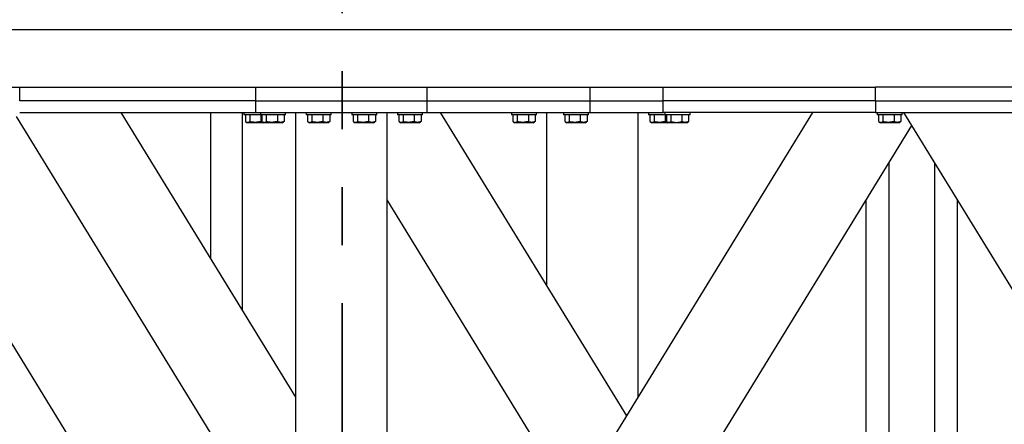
# Model space of a CAD drawing. Header units: millimetres. Extents: x 5 to 589, y 5 to 415.
# Tile 31 of 120: x 104.66 to 126.23, y 337.48 to 346.34. Entities that reach past the tile are written whole.
import ezdxf

# ---------------------------------------------------------------- set-up
doc = ezdxf.new("R2010")
doc.units = ezdxf.units.MM
doc.linetypes.add('PHANTOM', pattern=[12.7, 6.35, -1.27, 1.27, -1.27, 1.27, -1.27])
doc.layers.add('TRAIT-FORT', color=4, linetype='Continuous', lineweight=25)

msp = doc.modelspace()

# ---------------------------------------------------------------- linework, layer by layer
at = {"color": 7, "linetype": 'PHANTOM', "lineweight": 35}
msp.add_line((111.726, 403.636), (111.726, 306.051), dxfattribs=at)
at = {"layer": 'TRAIT-FORT', "color": 4, "linetype": 'Continuous', "lineweight": 25}
for p, q in [((86.682, 346.126), (139.232, 346.126)), ((102.507, 344.863), (123.407, 344.863)), ((104.657, 344.563), (104.657, 344.863)), ((109.832, 344.563), (109.832, 344.863)), ((113.582, 344.563), (113.582, 344.863)), ((117.157, 344.563), (117.157, 344.863)), ((118.757, 344.563), (118.757, 344.863)), ((123.407, 344.563), (123.407, 344.863)), ((129.657, 344.863), (123.407, 344.863)), ((109.832, 344.563), (104.657, 344.563)), ((109.832, 344.313), (109.832, 344.563)), ((109.832, 344.563), (113.582, 344.563)), ((113.582, 344.313), (113.582, 344.563)), ((113.582, 344.563), (117.157, 344.563)), ((117.157, 344.313), (117.157, 344.563)), ((117.157, 344.563), (118.757, 344.563)), ((123.407, 344.563), (118.757, 344.563)), ((118.757, 344.313), (118.757, 344.563)), ((123.407, 344.563), (123.407, 344.313)), ((123.407, 344.563), (129.657, 344.563)), ((104.657, 344.313), (109.832, 344.313)), ((110.707, 338.076), (106.879, 344.313)), ((108.839, 344.313), (108.839, 341.12)), ((109.539, 339.98), (109.539, 344.313)), ((109.569, 344.313), (109.569, 344.263)), ((109.832, 344.313), (113.582, 344.313)), ((109.932, 344.313), (109.932, 344.263)), ((110.482, 344.263), (110.482, 344.313)), ((110.707, 331.813), (110.707, 344.313)), ((110.932, 344.313), (110.932, 344.263)), ((111.482, 344.263), (111.482, 344.313)), ((111.932, 344.313), (111.932, 344.263)), ((112.482, 344.263), (112.482, 344.313)), ((112.707, 331.813), (112.707, 344.313)), ((112.932, 344.313), (112.932, 344.263)), ((113.257, 330.012), (122.035, 344.313)), ((113.482, 344.263), (113.482, 344.313)), ((113.582, 344.313), (117.157, 344.313)), ((117.957, 337.669), (113.879, 344.313)), ((115.432, 344.313), (115.432, 344.263)), ((115.982, 344.263), (115.982, 344.313)), ((116.207, 340.52), (116.207, 344.313)), ((116.569, 344.313), (116.569, 344.263)), ((117.119, 344.263), (117.119, 344.313)), ((117.157, 344.313), (118.757, 344.313)), ((118.207, 338.076), (118.207, 344.313)), ((118.432, 344.313), (118.432, 344.263)), ((123.407, 344.313), (118.757, 344.313)), ((118.794, 344.313), (118.794, 344.263)), ((119.344, 344.263), (119.344, 344.313)), ((123.407, 344.313), (129.657, 344.313)), ((123.444, 344.313), (123.444, 344.263)), ((123.994, 344.263), (123.994, 344.313)), ((135.157, 326.188), (124.032, 344.313)), ((110.707, 334.253), (104.588, 344.222)), ((109.932, 344.263), (109.569, 344.263)), ((109.601, 344.263), (109.601, 344.114)), ((109.613, 344.105), (109.643, 344.088)), ((109.696, 344.263), (109.696, 344.114)), ((110.482, 344.263), (109.932, 344.263)), ((109.94, 344.263), (109.94, 344.114)), ((109.963, 344.263), (109.963, 344.114)), ((109.976, 344.105), (110.005, 344.088)), ((110.059, 344.263), (110.059, 344.114)), ((110.302, 344.263), (110.302, 344.114)), ((110.409, 344.088), (110.438, 344.105)), ((110.45, 344.114), (110.438, 344.106)), ((110.45, 344.263), (110.45, 344.114)), ((111.482, 344.263), (110.932, 344.263)), ((110.963, 344.263), (110.963, 344.114)), ((110.976, 344.105), (111.005, 344.088)), ((111.059, 344.263), (111.059, 344.114)), ((111.302, 344.263), (111.302, 344.114)), ((111.409, 344.088), (111.438, 344.105)), ((111.45, 344.114), (111.438, 344.106)), ((111.45, 344.263), (111.45, 344.114)), ((112.482, 344.263), (111.932, 344.263)), ((111.963, 344.263), (111.963, 344.114)), ((111.976, 344.105), (112.005, 344.088)), ((112.059, 344.263), (112.059, 344.114)), ((112.302, 344.263), (112.302, 344.114)), ((112.409, 344.088), (112.438, 344.105)), ((112.45, 344.114), (112.438, 344.106)), ((112.45, 344.263), (112.45, 344.114)), ((113.482, 344.263), (112.932, 344.263)), ((112.963, 344.263), (112.963, 344.114)), ((112.976, 344.105), (113.005, 344.088)), ((113.059, 344.263), (113.059, 344.114)), ((113.302, 344.263), (113.302, 344.114)), ((113.409, 344.088), (113.438, 344.105)), ((113.45, 344.114), (113.438, 344.106)), ((113.45, 344.263), (113.45, 344.114)), ((115.982, 344.263), (115.432, 344.263)), ((115.463, 344.263), (115.463, 344.114)), ((115.476, 344.105), (115.505, 344.088)), ((115.559, 344.263), (115.559, 344.114)), ((115.802, 344.263), (115.802, 344.114)), ((115.909, 344.088), (115.938, 344.105)), ((115.95, 344.114), (115.938, 344.106)), ((115.95, 344.263), (115.95, 344.114)), ((117.119, 344.263), (116.569, 344.263)), ((116.601, 344.263), (116.601, 344.114)), ((116.613, 344.105), (116.643, 344.088)), ((116.696, 344.263), (116.696, 344.114)), ((116.94, 344.263), (116.94, 344.114)), ((117.046, 344.088), (117.076, 344.105)), ((117.088, 344.114), (117.075, 344.106)), ((117.088, 344.263), (117.088, 344.114)), ((118.794, 344.263), (118.432, 344.263)), ((118.463, 344.263), (118.463, 344.114)), ((118.476, 344.105), (118.505, 344.088)), ((118.559, 344.263), (118.559, 344.114)), ((119.176, 344.263), (118.794, 344.263)), ((118.802, 344.263), (118.802, 344.114)), ((118.826, 344.263), (118.826, 344.114)), ((118.838, 344.105), (118.868, 344.088)), ((118.921, 344.263), (118.921, 344.114)), ((119.165, 344.263), (119.165, 344.114)), ((119.344, 344.263), (119.176, 344.263)), ((119.271, 344.088), (119.301, 344.105)), ((119.313, 344.114), (119.3, 344.106)), ((119.313, 344.263), (119.313, 344.114)), ((123.994, 344.263), (123.444, 344.263)), ((123.476, 344.263), (123.476, 344.114)), ((123.488, 344.105), (123.518, 344.088)), ((123.571, 344.263), (123.571, 344.114)), ((123.815, 344.263), (123.815, 344.114)), ((123.921, 344.088), (123.951, 344.105)), ((123.963, 344.114), (123.95, 344.106)), ((123.963, 344.263), (123.963, 344.114)), ((110.157, 330.012), (101.63, 343.903)), ((110.005, 344.088), (109.643, 344.088)), ((110.409, 344.088), (110.005, 344.088)), ((111.409, 344.088), (111.005, 344.088)), ((112.409, 344.088), (112.005, 344.088)), ((113.409, 344.088), (113.005, 344.088)), ((113.257, 326.188), (124.207, 344.028)), ((115.909, 344.088), (115.505, 344.088)), ((117.046, 344.088), (116.643, 344.088)), ((118.868, 344.088), (118.505, 344.088)), ((119.045, 344.088), (118.868, 344.088)), ((119.271, 344.088), (119.045, 344.088)), ((123.921, 344.088), (123.518, 344.088)), ((123.707, 326.571), (123.707, 343.214)), ((124.707, 326.571), (124.707, 343.214)), ((116.784, 335.757), (112.707, 342.399)), ((123.207, 331.813), (123.207, 342.399)), ((125.207, 331.813), (125.207, 342.399))]:
    msp.add_line(p, q, dxfattribs=at)
for points, knots in [([(109.601, 344.114), (109.609, 344.108), (109.626, 344.097), (109.651, 344.093), (109.675, 344.099), (109.689, 344.109), (109.696, 344.114)], [0, 0, 0, 0, 0.264605, 0.534948, 0.765343, 1, 1, 1, 1]), ([(109.94, 344.114), (109.909, 344.106), (109.858, 344.093), (109.783, 344.095), (109.733, 344.103), (109.705, 344.111), (109.696, 344.114)], [0, 0, 0, 0, 0.385549, 0.637642, 0.896546, 1, 1, 1, 1]), ([(109.989, 344.098), (109.984, 344.099), (109.967, 344.101), (109.951, 344.108), (109.94, 344.114)], [0, 0, 0, 0, 0.2895173, 1, 1, 1, 1]), ([(109.963, 344.114), (109.972, 344.108), (109.988, 344.097), (110.013, 344.093), (110.037, 344.099), (110.052, 344.109), (110.059, 344.114)], [0, 0, 0, 0, 0.264605, 0.534948, 0.765343, 1, 1, 1, 1]), ([(110.302, 344.114), (110.271, 344.106), (110.22, 344.093), (110.146, 344.095), (110.096, 344.103), (110.067, 344.111), (110.059, 344.114)], [0, 0, 0, 0, 0.385549, 0.637642, 0.896546, 1, 1, 1, 1]), ([(110.45, 344.114), (110.438, 344.108), (110.412, 344.097), (110.373, 344.093), (110.336, 344.099), (110.314, 344.109), (110.302, 344.114)], [0, 0, 0, 0, 0.2646049, 0.5349477, 0.7653431, 1, 1, 1, 1]), ([(110.963, 344.114), (110.972, 344.108), (110.988, 344.097), (111.013, 344.093), (111.037, 344.099), (111.052, 344.109), (111.059, 344.114)], [0, 0, 0, 0, 0.264605, 0.534948, 0.765343, 1, 1, 1, 1]), ([(111.302, 344.114), (111.271, 344.106), (111.22, 344.093), (111.146, 344.095), (111.096, 344.103), (111.067, 344.111), (111.059, 344.114)], [0, 0, 0, 0, 0.385549, 0.637642, 0.896546, 1, 1, 1, 1]), ([(111.45, 344.114), (111.438, 344.108), (111.412, 344.097), (111.373, 344.093), (111.336, 344.099), (111.314, 344.109), (111.302, 344.114)], [0, 0, 0, 0, 0.264605, 0.534948, 0.765343, 1, 1, 1, 1]), ([(111.963, 344.114), (111.972, 344.108), (111.988, 344.097), (112.013, 344.093), (112.037, 344.099), (112.052, 344.109), (112.059, 344.114)], [0, 0, 0, 0, 0.264605, 0.534948, 0.765343, 1, 1, 1, 1]), ([(112.302, 344.114), (112.271, 344.106), (112.22, 344.093), (112.146, 344.095), (112.096, 344.103), (112.067, 344.111), (112.059, 344.114)], [0, 0, 0, 0, 0.385549, 0.637642, 0.896546, 1, 1, 1, 1]), ([(112.45, 344.114), (112.438, 344.108), (112.412, 344.097), (112.373, 344.093), (112.336, 344.099), (112.314, 344.109), (112.302, 344.114)], [0, 0, 0, 0, 0.264605, 0.534948, 0.765343, 1, 1, 1, 1]), ([(112.963, 344.114), (112.972, 344.108), (112.988, 344.097), (113.013, 344.093), (113.037, 344.099), (113.052, 344.109), (113.059, 344.114)], [0, 0, 0, 0, 0.264605, 0.534948, 0.765343, 1, 1, 1, 1]), ([(113.302, 344.114), (113.271, 344.106), (113.22, 344.093), (113.146, 344.095), (113.096, 344.103), (113.067, 344.111), (113.059, 344.114)], [0, 0, 0, 0, 0.385549, 0.637642, 0.896546, 1, 1, 1, 1]), ([(113.45, 344.114), (113.438, 344.108), (113.412, 344.097), (113.373, 344.093), (113.336, 344.099), (113.314, 344.109), (113.302, 344.114)], [0, 0, 0, 0, 0.264605, 0.534948, 0.765343, 1, 1, 1, 1]), ([(115.463, 344.114), (115.472, 344.108), (115.488, 344.097), (115.513, 344.093), (115.537, 344.099), (115.552, 344.109), (115.559, 344.114)], [0, 0, 0, 0, 0.264605, 0.534948, 0.765343, 1, 1, 1, 1]), ([(115.802, 344.114), (115.771, 344.106), (115.72, 344.093), (115.646, 344.095), (115.596, 344.103), (115.567, 344.111), (115.559, 344.114)], [0, 0, 0, 0, 0.385549, 0.637642, 0.896546, 1, 1, 1, 1]), ([(115.95, 344.114), (115.938, 344.108), (115.912, 344.097), (115.873, 344.093), (115.836, 344.099), (115.814, 344.109), (115.802, 344.114)], [0, 0, 0, 0, 0.264605, 0.534948, 0.765343, 1, 1, 1, 1]), ([(116.601, 344.114), (116.609, 344.108), (116.626, 344.097), (116.651, 344.093), (116.675, 344.099), (116.689, 344.109), (116.696, 344.114)], [0, 0, 0, 0, 0.264605, 0.534948, 0.765343, 1, 1, 1, 1]), ([(116.94, 344.114), (116.909, 344.106), (116.858, 344.093), (116.783, 344.095), (116.733, 344.103), (116.705, 344.111), (116.696, 344.114)], [0, 0, 0, 0, 0.385549, 0.637642, 0.896546, 1, 1, 1, 1]), ([(117.088, 344.114), (117.075, 344.108), (117.049, 344.097), (117.011, 344.093), (116.974, 344.099), (116.951, 344.109), (116.94, 344.114)], [0, 0, 0, 0, 0.264605, 0.534948, 0.765343, 1, 1, 1, 1]), ([(118.463, 344.114), (118.472, 344.108), (118.488, 344.097), (118.513, 344.093), (118.537, 344.099), (118.552, 344.109), (118.559, 344.114)], [0, 0, 0, 0, 0.264605, 0.534948, 0.765343, 1, 1, 1, 1]), ([(118.802, 344.114), (118.771, 344.106), (118.72, 344.093), (118.646, 344.095), (118.596, 344.103), (118.567, 344.111), (118.559, 344.114)], [0, 0, 0, 0, 0.385549, 0.637642, 0.896546, 1, 1, 1, 1]), ([(118.851, 344.098), (118.846, 344.099), (118.83, 344.101), (118.814, 344.108), (118.802, 344.114)], [0, 0, 0, 0, 0.289517, 1, 1, 1, 1]), ([(118.826, 344.114), (118.834, 344.108), (118.851, 344.097), (118.876, 344.093), (118.9, 344.099), (118.914, 344.109), (118.921, 344.114)], [0, 0, 0, 0, 0.264605, 0.534948, 0.765343, 1, 1, 1, 1]), ([(118.921, 344.114), (118.952, 344.106), (119.004, 344.093), (119.078, 344.095), (119.128, 344.103), (119.157, 344.111), (119.165, 344.114)], [0, 0, 0, 0, 0.385549, 0.637642, 0.896546, 1, 1, 1, 1]), ([(119.313, 344.114), (119.3, 344.108), (119.274, 344.097), (119.236, 344.093), (119.199, 344.099), (119.176, 344.109), (119.165, 344.114)], [0, 0, 0, 0, 0.264605, 0.534948, 0.765343, 1, 1, 1, 1]), ([(123.476, 344.114), (123.484, 344.108), (123.501, 344.097), (123.526, 344.093), (123.55, 344.099), (123.564, 344.109), (123.571, 344.114)], [0, 0, 0, 0, 0.264605, 0.534948, 0.765343, 1, 1, 1, 1]), ([(123.815, 344.114), (123.784, 344.106), (123.733, 344.093), (123.658, 344.095), (123.608, 344.103), (123.58, 344.111), (123.571, 344.114)], [0, 0, 0, 0, 0.385549, 0.637642, 0.896546, 1, 1, 1, 1]), ([(123.963, 344.114), (123.95, 344.108), (123.924, 344.097), (123.886, 344.093), (123.849, 344.099), (123.826, 344.109), (123.815, 344.114)], [0, 0, 0, 0, 0.264605, 0.534948, 0.765343, 1, 1, 1, 1])]:
    msp.add_open_spline(points, degree=3, knots=knots, dxfattribs=at)

doc.saveas('drawing.dxf')
